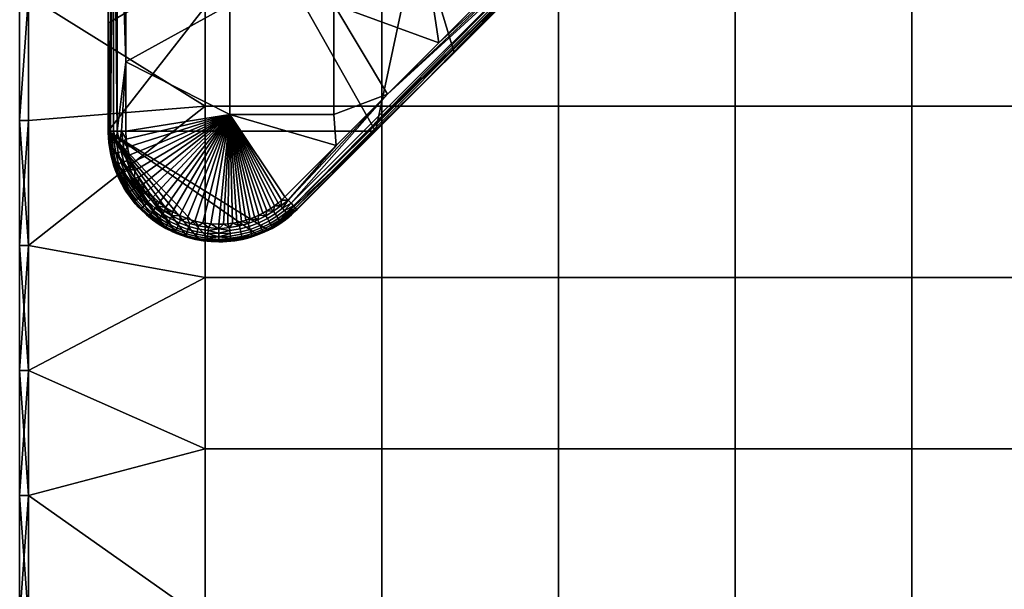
# Model space of a CAD drawing. Header units: millimetres. Extents: x -351 to 349, y -153 to 197.
# Tile 101 of 256: x -351 to -240, y 26 to 90. Entities that reach past the tile are written whole.
import ezdxf

# ---------------------------------------------------------------- set-up
doc = ezdxf.new("R2010")
doc.units = ezdxf.units.MM
doc.header["$MEASUREMENT"] = 0
doc.layers.add('Predefinito', color=7, linetype='Continuous')

msp = doc.modelspace()

# ---------------------------------------------------------------- meshes
at = {"layer": 'Predefinito'}
mesh = msp.add_polyface(dxfattribs=at)
corners = [(-270.45, 177.13, 1005), (-290.4, 177.13, 1005), (-290.4, 157.79, 1005), (-270.45, 157.79, 1005), (-250.51, 41.79, 1005), (-270.45, 41.79, 1005), (-270.45, 22.46, 1005), (-250.51, 22.46, 1005), (-250.51, 61.13, 1005), (-270.45, 61.13, 1005), (-250.51, 80.46, 1005), (-270.45, 80.46, 1005), (-250.51, 99.79, 1005), (-270.45, 99.79, 1005), (-250.51, 119.13, 1005), (-270.45, 119.13, 1005), (-250.51, 138.46, 1005), (-270.45, 138.46, 1005), (-250.51, 157.79, 1005), (-250.51, 177.13, 1005), (-230.57, 41.79, 1005), (-230.57, 22.46, 1005), (-230.57, 61.13, 1005), (-230.57, 80.46, 1005), (-230.57, 99.79, 1005), (-230.57, 119.13, 1005), (-230.57, 138.46, 1005), (-230.57, 157.79, 1005), (-230.57, 177.13, 1005), (-210.63, 41.79, 1005), (-210.63, 22.46, 1005), (-210.63, 61.13, 1005), (-210.63, 80.46, 1005), (-210.63, 99.79, 1005), (-210.63, 119.13, 1005), (-270.45, 41.79, 995), (-270.45, 22.46, 995), (-290.4, 22.46, 995), (-290.4, 41.79, 995), (-270.45, 61.13, 995), (-290.4, 61.13, 995), (-270.45, 80.46, 995), (-290.4, 80.46, 995), (-270.45, 99.79, 995), (-290.4, 99.79, 995), (-270.45, 119.13, 995), (-290.4, 119.13, 995), (-270.45, 138.46, 995), (-290.4, 138.46, 995), (-270.45, 157.79, 995), (-290.4, 157.79, 995), (-250.51, 41.79, 995), (-250.51, 22.46, 995), (-250.51, 61.13, 995), (-250.51, 80.46, 995), (-250.51, 99.79, 995), (-250.51, 119.13, 995), (-250.51, 138.46, 995), (-250.51, 157.79, 995), (-230.57, 41.79, 995), (-230.57, 22.46, 995), (-230.57, 61.13, 995), (-230.57, 80.46, 995), (-230.57, 99.79, 995), (-230.57, 119.13, 995), (-230.57, 138.46, 995), (-230.57, 157.79, 995), (-210.63, 41.79, 995), (-210.63, 22.46, 995), (-210.63, 61.13, 995), (-210.63, 80.46, 995), (-210.63, 99.79, 995), (-210.63, 119.13, 995), (-210.63, 138.46, 995), (-210.63, 157.79, 995)]
mesh.append_faces([[corners[k] for k in face] for face in [(0, 1, 2, 3), (4, 5, 6, 7), (8, 9, 5, 4), (10, 11, 9, 8), (12, 13, 11, 10), (14, 15, 13, 12), (16, 17, 15, 14), (18, 3, 17, 16), (19, 0, 3, 18), (20, 4, 7, 21), (22, 8, 4, 20), (23, 10, 8, 22), (24, 12, 10, 23), (25, 14, 12, 24), (26, 16, 14, 25), (27, 18, 16, 26), (28, 19, 18, 27), (29, 20, 21, 30), (31, 22, 20, 29), (32, 23, 22, 31), (33, 24, 23, 32), (34, 25, 24, 33), (35, 36, 37, 38), (39, 35, 38, 40), (41, 39, 40, 42), (43, 41, 42, 44), (45, 43, 44, 46), (47, 45, 46, 48), (49, 47, 48, 50), (51, 52, 36, 35), (53, 51, 35, 39), (54, 53, 39, 41), (55, 54, 41, 43), (56, 55, 43, 45), (57, 56, 45, 47), (58, 57, 47, 49), (59, 60, 52, 51), (61, 59, 51, 53), (62, 61, 53, 54), (63, 62, 54, 55), (64, 63, 55, 56), (65, 64, 56, 57), (66, 65, 57, 58), (67, 68, 60, 59), (69, 67, 59, 61), (70, 69, 61, 62), (71, 70, 62, 63), (72, 71, 63, 64), (73, 72, 64, 65), (74, 73, 65, 66)]])
mesh = msp.add_polyface(dxfattribs=at)
corners = [(-351.23, 78.82, 996), (-351.23, 78.82, 1004), (-351.23, 92.91, 996), (-351.23, 107.01, 1004), (-351.23, 107.01, 996), (-351.23, 121.1, 1004), (-351.23, 121.1, 996), (-351.23, 135.19, 996), (-351.23, 135.19, 1004), (-351.23, 92.91, 1004), (-310.34, 99.79, 1005), (-330.28, 99.79, 1005), (-330.28, 80.46, 1005), (-310.34, 80.46, 1005), (-310.34, 119.13, 1005), (-330.28, 119.13, 1005), (-310.34, 138.46, 1005), (-330.28, 138.46, 1005), (-290.4, 99.79, 1005), (-290.4, 80.46, 1005), (-290.4, 119.13, 1005), (-290.4, 138.46, 1005), (-270.45, 99.79, 1005), (-270.45, 80.46, 1005), (-270.45, 119.13, 1005), (-270.45, 138.46, 1005), (-350.23, 135.19, 1005), (-350.23, 121.1, 1005), (-350.23, 107.01, 1005), (-350.23, 92.91, 1005), (-350.23, 78.82, 1005), (-350.23, 64.73, 1005), (-310.34, 99.79, 995), (-310.34, 80.46, 995), (-330.28, 80.46, 995), (-330.28, 99.79, 995), (-310.34, 119.13, 995), (-330.28, 119.13, 995), (-290.4, 99.79, 995), (-290.4, 80.46, 995), (-290.4, 119.13, 995), (-350.23, 135.19, 995), (-350.23, 121.1, 995), (-350.23, 107.01, 995), (-350.23, 92.91, 995), (-350.23, 78.82, 995), (-350.23, 64.73, 995), (-351.23, 78.82, 996), (-351.23, 92.91, 996), (-350.23, 92.91, 995), (-351.23, 107.01, 996), (-350.23, 107.01, 995), (-351.23, 121.1, 996), (-350.23, 121.1, 995), (-350.23, 135.19, 995), (-350.23, 78.82, 995), (-350.23, 64.73, 995), (-351.23, 135.19, 1004), (-351.23, 121.1, 1004), (-350.23, 121.1, 1005), (-351.23, 107.01, 1004), (-350.23, 107.01, 1005), (-351.23, 92.91, 1004), (-350.23, 92.91, 1005), (-351.23, 78.82, 1004), (-351.23, 64.73, 1004), (-350.23, 78.82, 1005)]
mesh.append_faces([[corners[k] for k in face] for face in [(0, 1, 2, 2), (2, 3, 4, 4), (4, 5, 6, 6), (6, 5, 7, 7), (8, 7, 5, 5), (5, 4, 3, 3), (3, 2, 9, 9), (9, 2, 1, 1), (10, 11, 12, 13), (14, 15, 11, 10), (16, 17, 15, 14), (18, 10, 13, 19), (20, 14, 10, 18), (21, 16, 14, 20), (22, 18, 19, 23), (24, 20, 18, 22), (25, 21, 20, 24), (26, 27, 15, 15), (27, 28, 15, 15), (28, 29, 11, 11), (29, 30, 12, 12), (30, 31, 12, 12), (12, 11, 29, 29), (11, 15, 28, 28), (32, 33, 34, 35), (36, 32, 35, 37), (38, 39, 33, 32), (40, 38, 32, 36), (41, 37, 42, 42), (42, 37, 43, 43), (43, 35, 44, 44), (44, 34, 45, 45), (45, 34, 46, 46), (34, 44, 35, 35), (35, 43, 37, 37), (47, 48, 49, 49), (48, 50, 51, 51), (50, 52, 53, 53), (54, 53, 52, 52), (53, 51, 50, 50), (51, 49, 48, 48), (49, 55, 47, 47), (55, 56, 47, 47), (57, 58, 59, 59), (58, 60, 61, 61), (60, 62, 63, 63), (62, 64, 63, 63), (64, 65, 66, 66), (66, 63, 64, 64), (63, 61, 60, 60), (61, 59, 58, 58)]])
mesh = msp.add_polyface(dxfattribs=at)
corners = [(-339.23, 77.64, 987), (-339.19, 76.72, 987), (-339.74, 77.64, 987.07), (-339.07, 75.81, 987), (-339.59, 76.47, 987.05), (-341.23, 77.64, 989), (-341.16, 77.64, 988.48), (-341.19, 76.75, 989), (-340.96, 77.64, 988), (-340.99, 76.33, 988.2), (-340.64, 77.64, 987.59), (-340.8, 76.35, 987.86), (-340.23, 77.64, 987.27), (-340.28, 76.4, 987.34), (-339.95, 76.44, 987.16), (-340.56, 76.37, 987.58), (-341.11, 76.31, 988.58), (-339.23, 77.64, 987), (-327.5, 79.53, 987), (-339.19, 76.72, 987), (-339.07, 75.81, 987), (-339.23, 101.08, 987), (-327.5, 91.92, 987), (-339.23, 93.26, 987), (-339.23, 85.45, 987), (-341.23, 77.64, 989), (-341.23, 77.64, 992), (-341.23, 90.66, 989), (-341.23, 77.64, 995), (-341.23, 89.8, 995), (-341.23, 101.97, 995), (-341.23, 101.97, 993.04), (-341.23, 101.97, 991.09), (-341.23, 89.8, 995), (-341.23, 77.64, 995), (-323.75, 100.09, 995), (-341.23, 77.64, 989), (-341.19, 76.75, 989), (-341.23, 77.64, 992), (-341.1, 75.86, 989), (-340.94, 74.98, 989), (-341.23, 77.64, 995), (-341.15, 76.3, 995), (-340.94, 74.98, 995), (-339.23, 77.64, 987), (-339.74, 77.64, 987.07), (-339.23, 85.45, 987), (-340.23, 77.64, 987.27), (-340.64, 77.64, 987.59), (-340.64, 116.7, 987.59), (-340.96, 77.64, 988), (-341.16, 77.64, 988.48), (-341.23, 90.66, 989), (-341.23, 77.64, 989)]
mesh.append_faces([[corners[k] for k in face] for face in [(0, 1, 2, 2), (1, 3, 4, 4), (5, 6, 7, 7), (6, 8, 9, 9), (8, 10, 11, 11), (10, 12, 13, 13), (12, 2, 14, 14), (4, 14, 2, 2), (14, 13, 12, 12), (13, 15, 10, 10), (15, 11, 10, 10), (11, 9, 8, 8), (9, 16, 6, 6), (2, 1, 4, 4), (7, 6, 16, 16), (17, 18, 19, 19), (19, 18, 20, 20), (21, 22, 23, 23), (23, 22, 24, 24), (24, 18, 17, 17), (18, 24, 22, 22), (25, 26, 27, 27), (28, 29, 26, 26), (30, 31, 29, 29), (26, 29, 27, 27), (27, 29, 32, 32), (33, 34, 35, 35), (36, 37, 38, 38), (37, 39, 38, 38), (39, 40, 38, 38), (41, 38, 42, 42), (43, 42, 38, 38), (44, 45, 46, 46), (45, 47, 46, 46), (47, 48, 49, 49), (50, 51, 52, 52), (51, 53, 52, 52)]])
mesh = msp.add_polyface(dxfattribs=at)
corners = [(-339.23, 108.89, 987), (-332.27, 109.62, 987), (-339.23, 101.08, 987), (-322.18, 103.17, 987), (-327.5, 91.92, 987), (-323.62, 103.89, 987), (-325.24, 104.76, 987), (-326.66, 105.6, 987), (-328.15, 106.56, 987), (-329.56, 107.53, 987), (-330.96, 108.57, 987), (-341.23, 90.66, 989), (-341.23, 101.97, 991.09), (-341.23, 103.68, 989), (-341.23, 114.13, 995), (-341.23, 101.97, 993.04), (-341.23, 101.97, 995), (-341.23, 89.8, 995), (-341.23, 114.13, 995), (-341.23, 101.97, 995), (-323.75, 100.09, 995), (-341.23, 89.8, 995), (-324.65, 105.8, 986.98), (-324.04, 106.88, 986.9), (-322.5, 106.05, 986.9), (-323.07, 104.95, 986.98), (-325.39, 107.68, 986.9), (-324.77, 108.69, 986.78), (-323.45, 107.91, 986.78), (-326.03, 106.62, 986.98), (-327.49, 107.55, 986.98), (-326.8, 108.58, 986.9), (-330.96, 108.57, 987), (-330.24, 109.52, 986.98), (-329.56, 107.53, 987), (-328.87, 108.5, 986.98), (-328.15, 106.56, 987), (-326.66, 105.6, 987), (-325.24, 104.76, 987), (-323.62, 103.89, 987), (-340.64, 77.64, 987.59), (-340.96, 77.64, 988), (-340.64, 116.7, 987.59), (-339.23, 101.08, 987), (-339.23, 93.26, 987), (-339.74, 116.7, 987.07), (-339.23, 85.45, 987), (-341.23, 90.66, 989), (-341.23, 103.68, 989), (-341.16, 116.7, 988.48), (-340.96, 116.7, 988), (-340.23, 116.7, 987.27), (-340.23, 77.64, 987.27)]
mesh.append_faces([[corners[k] for k in face] for face in [(0, 1, 2, 2), (3, 4, 5, 5), (5, 4, 6, 6), (6, 4, 7, 7), (7, 2, 8, 8), (8, 2, 9, 9), (9, 2, 10, 10), (10, 2, 1, 1), (2, 7, 4, 4), (11, 12, 13, 13), (14, 15, 16, 16), (12, 17, 15, 15), (18, 19, 20, 20), (19, 21, 20, 20), (22, 23, 24, 25), (26, 27, 28, 23), (29, 26, 23, 22), (30, 31, 26, 29), (32, 33, 34, 34), (34, 35, 36, 36), (36, 30, 37, 37), (37, 29, 38, 38), (38, 22, 39, 39), (25, 39, 22, 22), (22, 38, 29, 29), (29, 37, 30, 30), (30, 36, 35, 35), (40, 41, 42, 42), (43, 44, 45, 45), (44, 46, 45, 45), (47, 48, 49, 49), (49, 50, 47, 47), (50, 42, 41, 41), (42, 51, 52, 52), (51, 45, 46, 46), (46, 52, 51, 51), (41, 47, 50, 50)]])
mesh = msp.add_polyface(dxfattribs=at)
corners = [(-315.77, 79.53, 987), (-327.5, 79.53, 987), (-327.5, 91.92, 987), (-315.77, 91.92, 987), (-303.41, 98.46, 987), (-298.1, 93.41, 987), (-305.57, 98.61, 987), (-321.3, 70.21, 987), (-315.5, 76.01, 987), (-309.7, 81.81, 987), (-303.9, 87.61, 987), (-322.05, 69.53, 987), (-321.67, 69.86, 987), (-307.23, 98.79, 987), (-308.99, 99.04, 987), (-310.69, 99.35, 987), (-312.4, 99.72, 987), (-314, 100.13, 987), (-315.7, 100.63, 987), (-317.34, 101.17, 987), (-318.99, 101.78, 987), (-319.89, 68.8, 989), (-305.39, 83.3, 989), (-319.89, 68.8, 992), (-311.04, 77.65, 995), (-295.56, 93.13, 993.39), (-302.19, 86.49, 995), (-295.56, 93.13, 991.77), (-311.04, 77.65, 995), (-302.19, 86.49, 995), (-306.28, 100.09, 995), (-323.75, 100.09, 995), (-341.23, 77.64, 995), (-305.57, 98.61, 987), (-305.47, 99.73, 986.98), (-303.41, 98.46, 987), (-307.23, 98.79, 987), (-305.47, 99.73, 986.98), (-305.57, 98.61, 987), (-315.5, 76.01, 987), (-309.7, 81.81, 987), (-320.93, 69.85, 987.07), (-305.39, 83.3, 989), (-319.89, 68.8, 989), (-319.93, 68.85, 988.48), (-320.08, 68.99, 988), (-320.3, 69.21, 987.59), (-291.12, 98.02, 987.91), (-320.59, 69.51, 987.27), (-291.53, 98.43, 987.33), (-291.31, 98.21, 987.59)]
mesh.append_faces([[corners[k] for k in face] for face in [(0, 1, 2, 3), (4, 5, 6, 6), (7, 1, 8, 8), (8, 0, 9, 9), (9, 3, 10, 10), (11, 1, 12, 12), (12, 1, 7, 7), (6, 3, 13, 13), (13, 3, 14, 14), (14, 3, 15, 15), (15, 3, 16, 16), (16, 3, 17, 17), (17, 3, 18, 18), (18, 3, 19, 19), (3, 9, 0, 0), (2, 20, 3, 3), (0, 8, 1, 1), (3, 6, 10, 10), (21, 22, 23, 23), (24, 25, 26, 26), (22, 24, 23, 23), (27, 24, 22, 22), (28, 29, 30, 30), (30, 31, 28, 28), (31, 32, 28, 28), (33, 34, 35, 35), (36, 37, 38, 38), (39, 40, 41, 41), (42, 43, 44, 44), (44, 45, 42, 42), (45, 46, 47, 47), (46, 48, 49, 49), (48, 41, 40, 40), (49, 50, 46, 46), (50, 47, 46, 46), (49, 48, 40, 40)]])
mesh = msp.add_polyface(dxfattribs=at)
corners = [(-292.31, 99.21, 987), (-298.1, 93.41, 987), (-292.86, 99.11, 987), (-294.91, 98.8, 987), (-297.06, 98.58, 987), (-299.21, 98.45, 987), (-301.34, 98.41, 987), (-303.41, 98.46, 987), (-303.9, 87.61, 987), (-305.57, 98.61, 987), (-290.89, 97.79, 989), (-295.56, 93.13, 990.16), (-305.39, 83.3, 989), (-289.38, 99.31, 988.98), (-302.19, 86.49, 995), (-295.56, 93.13, 993.39), (-293.34, 95.34, 995), (-295.56, 93.13, 991.77), (-311.04, 77.65, 995), (-302.19, 86.49, 995), (-293.34, 95.34, 995), (-306.28, 100.09, 995), (-303.41, 98.46, 987), (-303.36, 99.69, 986.97), (-301.34, 98.41, 987), (-299.26, 99.67, 986.98), (-299.21, 98.45, 987), (-297.16, 99.79, 986.98), (-297.06, 98.58, 987), (-295.06, 100.01, 986.98), (-294.91, 98.8, 987), (-292.86, 99.11, 987), (-293.06, 100.31, 986.98), (-292.31, 99.21, 987), (-291.54, 99.93, 986.99), (-301.33, 99.63, 986.97), (-309.7, 81.81, 987), (-303.9, 87.61, 987), (-291.79, 98.69, 987.14), (-298.1, 93.41, 987), (-292.31, 99.21, 987), (-292.05, 98.95, 987.03), (-290.89, 97.79, 989), (-305.39, 83.3, 989), (-290.92, 97.82, 988.64), (-291.53, 98.43, 987.33), (-291.12, 98.02, 987.91), (-290.99, 97.89, 988.26), (-320.08, 68.99, 988), (-292.31, 99.21, 987), (-291.54, 99.93, 986.99), (-292.05, 98.95, 987.03), (-290.77, 100.66, 986.98), (-291.79, 98.69, 987.14)]
mesh.append_faces([[corners[k] for k in face] for face in [(0, 1, 2, 2), (2, 1, 3, 3), (3, 1, 4, 4), (4, 1, 5, 5), (5, 1, 6, 6), (6, 1, 7, 7), (8, 9, 1, 1), (10, 11, 12, 12), (13, 11, 10, 10), (14, 15, 16, 16), (17, 12, 11, 11), (15, 18, 17, 17), (19, 20, 21, 21), (22, 23, 24, 24), (24, 25, 26, 26), (26, 27, 28, 28), (28, 29, 30, 30), (30, 29, 31, 31), (31, 32, 33, 33), (33, 32, 34, 34), (35, 24, 23, 23), (25, 24, 35, 35), (27, 26, 25, 25), (29, 28, 27, 27), (36, 37, 38, 38), (37, 39, 38, 38), (39, 40, 41, 41), (42, 43, 44, 44), (41, 38, 39, 39), (38, 45, 36, 36), (46, 47, 43, 43), (47, 44, 43, 43), (43, 48, 46, 46), (49, 50, 51, 51), (50, 52, 51, 51), (53, 51, 52, 52)]])
mesh = msp.add_polyface(dxfattribs=at)
corners = [(-351.23, 22.46, 996), (-351.23, 22.46, 1004), (-351.23, 36.55, 996), (-351.23, 36.55, 1004), (-351.23, 50.64, 996), (-351.23, 50.64, 1004), (-351.23, 64.73, 996), (-351.23, 64.73, 1004), (-351.23, 78.82, 996), (-351.23, 78.82, 1004), (-310.34, 41.79, 1005), (-330.28, 41.79, 1005), (-330.28, 22.46, 1005), (-310.34, 22.46, 1005), (-310.34, 61.13, 1005), (-330.28, 61.13, 1005), (-310.34, 80.46, 1005), (-330.28, 80.46, 1005), (-290.4, 41.79, 1005), (-290.4, 22.46, 1005), (-290.4, 61.13, 1005), (-290.4, 80.46, 1005), (-270.45, 41.79, 1005), (-270.45, 22.46, 1005), (-270.45, 61.13, 1005), (-270.45, 80.46, 1005), (-350.23, 64.73, 1005), (-350.23, 50.64, 1005), (-350.23, 36.55, 1005), (-350.23, 22.46, 1005), (-310.34, 41.79, 995), (-310.34, 22.46, 995), (-330.28, 22.46, 995), (-330.28, 41.79, 995), (-310.34, 61.13, 995), (-330.28, 61.13, 995), (-310.34, 80.46, 995), (-330.28, 80.46, 995), (-290.4, 41.79, 995), (-290.4, 22.46, 995), (-290.4, 61.13, 995), (-290.4, 80.46, 995), (-350.23, 64.73, 995), (-350.23, 50.64, 995), (-350.23, 36.55, 995), (-350.23, 22.46, 995), (-351.23, 22.46, 996), (-351.23, 36.55, 996), (-350.23, 22.46, 995), (-351.23, 50.64, 996), (-350.23, 36.55, 995), (-351.23, 64.73, 996), (-350.23, 50.64, 995), (-351.23, 78.82, 996), (-350.23, 64.73, 995), (-351.23, 64.73, 1004), (-351.23, 50.64, 1004), (-350.23, 64.73, 1005), (-351.23, 36.55, 1004), (-350.23, 50.64, 1005), (-351.23, 22.46, 1004), (-350.23, 36.55, 1005), (-351.23, 8.37, 1004), (-350.23, 22.46, 1005), (-350.23, 78.82, 1005)]
mesh.append_faces([[corners[k] for k in face] for face in [(0, 1, 2, 2), (2, 3, 4, 4), (4, 5, 6, 6), (6, 7, 8, 8), (9, 8, 7, 7), (7, 6, 5, 5), (5, 4, 3, 3), (3, 2, 1, 1), (10, 11, 12, 13), (14, 15, 11, 10), (16, 17, 15, 14), (18, 10, 13, 19), (20, 14, 10, 18), (21, 16, 14, 20), (22, 18, 19, 23), (24, 20, 18, 22), (25, 21, 20, 24), (26, 27, 15, 15), (27, 28, 11, 11), (28, 29, 12, 12), (12, 11, 28, 28), (11, 15, 27, 27), (15, 17, 26, 26), (30, 31, 32, 33), (34, 30, 33, 35), (36, 34, 35, 37), (38, 39, 31, 30), (40, 38, 30, 34), (41, 40, 34, 36), (42, 35, 43, 43), (43, 33, 44, 44), (44, 32, 45, 45), (32, 44, 33, 33), (33, 43, 35, 35), (35, 42, 37, 37), (46, 47, 48, 48), (47, 49, 50, 50), (49, 51, 52, 52), (51, 53, 54, 54), (54, 52, 51, 51), (52, 50, 49, 49), (50, 48, 47, 47), (55, 56, 57, 57), (56, 58, 59, 59), (58, 60, 61, 61), (60, 62, 63, 63), (63, 61, 60, 60), (61, 59, 58, 58), (59, 57, 56, 56), (57, 64, 55, 55)]])
mesh = msp.add_polyface(dxfattribs=at)
corners = [(-334.2, 67.77, 987.16), (-335.09, 68.32, 987.16), (-334.89, 68.62, 987.05), (-334.03, 68.08, 987.05), (-334.36, 67.48, 987.34), (-335.28, 68.05, 987.34), (-334.5, 67.22, 987.58), (-335.45, 67.81, 987.58), (-333.21, 67.28, 987.16), (-333.07, 67.61, 987.05), (-333.35, 66.98, 987.34), (-333.46, 66.71, 987.58), (-333.56, 66.49, 987.86), (-334.62, 67.02, 987.86), (-333.63, 66.32, 988.2), (-334.71, 66.85, 988.2), (-333.68, 66.21, 988.58), (-334.77, 66.75, 988.58), (-332.14, 66.88, 987.16), (-332.03, 67.22, 987.05), (-332.24, 66.56, 987.34), (-332.32, 66.29, 987.58), (-332.4, 66.06, 987.86), (-331.1, 66.61, 987.16), (-331.02, 66.95, 987.05), (-331.17, 66.28, 987.34), (-329.96, 66.42, 987.16), (-329.92, 66.77, 987.05), (-334.75, 69.04, 987), (-333.98, 68.54, 987), (-333.16, 68.12, 987), (-332.32, 67.77, 987), (-331.44, 67.5, 987), (-330.55, 67.3, 987), (-329.64, 67.18, 987), (-333.92, 66.27, 989), (-334.72, 66.67, 989), (-334.75, 69.04, 987), (-327.5, 79.53, 987), (-333.98, 68.54, 987), (-333.16, 68.12, 987), (-332.32, 67.77, 987), (-331.44, 67.5, 987), (-330.55, 67.3, 987), (-341.23, 77.64, 995), (-329.62, 65.17, 995), (-324.36, 65.93, 995), (-335.48, 67.12, 989), (-334.72, 66.67, 989), (-334.72, 66.67, 995), (-333.92, 66.27, 989)]
mesh.append_faces([[corners[k] for k in face] for face in [(0, 1, 2, 3), (4, 5, 1, 0), (6, 7, 5, 4), (8, 0, 3, 9), (10, 4, 0, 8), (11, 6, 4, 10), (12, 13, 6, 11), (14, 15, 13, 12), (16, 17, 15, 14), (18, 8, 9, 19), (20, 10, 8, 18), (21, 11, 10, 20), (22, 12, 11, 21), (23, 18, 19, 24), (25, 20, 18, 23), (26, 23, 24, 27), (28, 29, 2, 2), (29, 30, 3, 3), (30, 31, 9, 9), (31, 32, 19, 19), (32, 33, 24, 24), (33, 34, 27, 27), (35, 36, 17, 17), (3, 2, 29, 29), (9, 3, 30, 30), (17, 16, 35, 35), (19, 9, 31, 31), (24, 19, 32, 32), (27, 24, 33, 33), (37, 38, 39, 39), (39, 38, 40, 40), (40, 38, 41, 41), (41, 38, 42, 42), (42, 38, 43, 43), (44, 45, 46, 46), (47, 48, 49, 49), (48, 50, 49, 49)]])
mesh = msp.add_polyface(dxfattribs=at)
corners = [(-339.47, 74.18, 987.16), (-339.77, 75.3, 987.16), (-339.42, 75.37, 987.05), (-339.13, 74.29, 987.05), (-339.1, 73.2, 987.16), (-338.77, 73.34, 987.05), (-339.4, 73.06, 987.34), (-339.78, 74.08, 987.34), (-338.59, 72.16, 987.16), (-338.28, 72.33, 987.05), (-338.88, 72, 987.34), (-339.13, 71.85, 987.58), (-339.67, 72.95, 987.58), (-339.34, 71.74, 987.86), (-339.89, 72.86, 987.86), (-338.07, 71.31, 987.16), (-337.77, 71.51, 987.05), (-338.34, 71.12, 987.34), (-339.07, 75.81, 987), (-338.87, 74.92, 987), (-338.59, 74.05, 987), (-338.24, 73.2, 987), (-337.82, 72.39, 987), (-337.33, 71.61, 987), (-339.59, 76.47, 987.05), (-339.07, 75.81, 987), (-327.5, 79.53, 987), (-338.87, 74.92, 987), (-338.59, 74.05, 987), (-338.24, 73.2, 987), (-337.82, 72.39, 987), (-337.33, 71.61, 987), (-336.77, 70.89, 987), (-336.15, 70.21, 987), (-335.47, 69.59, 987), (-334.75, 69.04, 987), (-323.31, 68.64, 987), (-322.87, 68.92, 987), (-322.45, 69.22, 987), (-322.05, 69.53, 987), (-341.23, 77.64, 995), (-341.15, 76.3, 995), (-333.51, 66.09, 995), (-340.94, 74.98, 995), (-340.59, 73.69, 995), (-337.87, 69.12, 995), (-332.25, 65.64, 995), (-330.94, 65.34, 995), (-324.36, 65.93, 995), (-323.13, 66.46, 995), (-311.04, 77.65, 995)]
mesh.append_faces([[corners[k] for k in face] for face in [(0, 1, 2, 3), (4, 0, 3, 5), (6, 7, 0, 4), (8, 4, 5, 9), (10, 6, 4, 8), (11, 12, 6, 10), (13, 14, 12, 11), (15, 8, 9, 16), (17, 10, 8, 15), (18, 19, 2, 2), (19, 20, 3, 3), (20, 21, 5, 5), (21, 22, 9, 9), (22, 23, 16, 16), (2, 24, 18, 18), (3, 2, 19, 19), (5, 3, 20, 20), (9, 5, 21, 21), (16, 9, 22, 22), (25, 26, 27, 27), (27, 26, 28, 28), (28, 26, 29, 29), (29, 26, 30, 30), (30, 26, 31, 31), (31, 26, 32, 32), (32, 26, 33, 33), (33, 26, 34, 34), (34, 26, 35, 35), (36, 26, 37, 37), (37, 26, 38, 38), (38, 26, 39, 39), (40, 41, 42, 42), (43, 44, 45, 45), (42, 46, 40, 40), (46, 47, 40, 40), (48, 49, 40, 40), (49, 50, 40, 40)]])
mesh = msp.add_polyface(dxfattribs=at)
corners = [(-329.64, 67.18, 987), (-328.73, 67.14, 987), (-328.73, 66.62, 987.07), (-328.73, 66.14, 987.27), (-329.96, 66.42, 987.16), (-329.92, 66.77, 987.05), (-330, 66.09, 987.34), (-330.55, 67.3, 987), (-327.5, 79.53, 987), (-329.64, 67.18, 987), (-328.73, 67.14, 987), (-328.22, 67.15, 987), (-327.71, 67.19, 987), (-327.2, 67.25, 987), (-326.7, 67.34, 987), (-326.19, 67.45, 987), (-325.69, 67.59, 987), (-325.19, 67.75, 987), (-324.71, 67.94, 987), (-324.23, 68.15, 987), (-323.76, 68.38, 987), (-326.34, 66.61, 987.16), (-327.51, 66.42, 987.16), (-327.55, 66.77, 987.05), (-326.42, 66.96, 987.05), (-326.27, 66.28, 987.34), (-327.47, 66.09, 987.34), (-325.32, 66.88, 987.16), (-325.42, 67.22, 987.05), (-325.22, 66.56, 987.34), (-325.13, 66.29, 987.58), (-326.21, 66, 987.58), (-324.21, 67.29, 987.16), (-324.35, 67.62, 987.05), (-324.08, 66.99, 987.34), (-328.73, 66.14, 987.27), (-328.73, 66.62, 987.07), (-328.73, 67.14, 987), (-328.22, 67.15, 987), (-327.71, 67.19, 987), (-327.2, 67.25, 987), (-326.7, 67.34, 987), (-326.19, 67.45, 987), (-325.69, 67.59, 987), (-325.19, 67.75, 987)]
mesh.append_faces([[corners[k] for k in face] for face in [(0, 1, 2, 2), (2, 3, 4, 4), (4, 5, 2, 2), (6, 4, 3, 3), (5, 0, 2, 2), (7, 8, 9, 9), (9, 8, 10, 10), (10, 8, 11, 11), (11, 8, 12, 12), (12, 8, 13, 13), (13, 8, 14, 14), (14, 8, 15, 15), (15, 8, 16, 16), (16, 8, 17, 17), (17, 8, 18, 18), (18, 8, 19, 19), (19, 8, 20, 20), (21, 22, 23, 24), (25, 26, 22, 21), (27, 21, 24, 28), (29, 25, 21, 27), (30, 31, 25, 29), (32, 27, 28, 33), (34, 29, 27, 32), (35, 36, 22, 22), (36, 37, 38, 38), (38, 39, 23, 23), (39, 40, 23, 23), (40, 41, 24, 24), (41, 42, 24, 24), (42, 43, 28, 28), (43, 44, 28, 28), (23, 22, 36, 36), (24, 23, 40, 40), (28, 24, 42, 42), (33, 28, 44, 44), (36, 38, 23, 23)]])
mesh = msp.add_polyface(dxfattribs=at)
corners = [(-323.76, 68.38, 987), (-327.5, 79.53, 987), (-323.31, 68.64, 987), (-325.2, 65.64, 989), (-324.36, 65.93, 989), (-324.36, 65.93, 995), (-323.53, 66.27, 989), (-322.73, 66.67, 989), (-323.13, 66.46, 995), (-321.97, 67.12, 989), (-321.97, 67.12, 995), (-323.96, 66.72, 987.58), (-325.13, 66.29, 987.58), (-325.22, 66.56, 987.34), (-324.08, 66.99, 987.34), (-323.87, 66.51, 987.86), (-325.06, 66.06, 987.86), (-323.79, 66.34, 988.2), (-325, 65.88, 988.2), (-323.74, 66.22, 988.58), (-324.96, 65.76, 988.58), (-323.25, 67.77, 987.16), (-324.21, 67.29, 987.16), (-324.35, 67.62, 987.05), (-323.43, 68.08, 987.05), (-323.09, 67.48, 987.34), (-322.95, 67.22, 987.58), (-322.84, 67.02, 987.86), (-322.75, 66.85, 988.2), (-322.69, 66.74, 988.58), (-322.38, 68.31, 987.16), (-322.58, 68.6, 987.05), (-322.19, 68.03, 987.34), (-322.03, 67.79, 987.58), (-321.89, 67.6, 987.86), (-321.79, 67.44, 988.2), (-321.72, 67.34, 988.58), (-325.19, 67.75, 987), (-324.71, 67.94, 987), (-324.23, 68.15, 987), (-323.76, 68.38, 987), (-323.31, 68.64, 987), (-322.87, 68.92, 987), (-322.45, 69.22, 987), (-321.97, 67.12, 989), (-322.73, 66.67, 989), (-323.53, 66.27, 989), (-324.36, 65.93, 989), (-321.76, 69.21, 987.05)]
mesh.append_faces([[corners[k] for k in face] for face in [(0, 1, 2, 2), (3, 4, 5, 5), (4, 6, 5, 5), (6, 7, 8, 8), (7, 9, 10, 10), (10, 8, 7, 7), (8, 5, 6, 6), (11, 12, 13, 14), (15, 16, 12, 11), (17, 18, 16, 15), (19, 20, 18, 17), (21, 22, 23, 24), (25, 14, 22, 21), (26, 11, 14, 25), (27, 15, 11, 26), (28, 17, 15, 27), (29, 19, 17, 28), (30, 21, 24, 31), (32, 25, 21, 30), (33, 26, 25, 32), (34, 27, 26, 33), (35, 28, 27, 34), (36, 29, 28, 35), (37, 38, 23, 23), (38, 39, 23, 23), (39, 40, 24, 24), (40, 41, 24, 24), (41, 42, 31, 31), (42, 43, 31, 31), (44, 45, 29, 29), (45, 46, 29, 29), (46, 47, 19, 19), (20, 19, 47, 47), (24, 23, 39, 39), (19, 29, 46, 46), (31, 24, 41, 41), (48, 31, 43, 43)]])
mesh = msp.add_polyface(dxfattribs=at)
corners = [(-338.58, 70.96, 987.58), (-339.13, 71.85, 987.58), (-338.88, 72, 987.34), (-338.34, 71.12, 987.34), (-338.78, 70.82, 987.86), (-339.34, 71.74, 987.86), (-338.93, 70.72, 988.2), (-339.5, 71.65, 988.2), (-339.04, 70.65, 988.58), (-339.61, 71.59, 988.58), (-337.4, 70.42, 987.16), (-338.07, 71.31, 987.16), (-337.77, 71.51, 987.05), (-337.13, 70.65, 987.05), (-337.65, 70.21, 987.34), (-337.88, 70.02, 987.58), (-338.06, 69.87, 987.86), (-338.2, 69.75, 988.2), (-338.3, 69.67, 988.58), (-336.72, 69.68, 987.16), (-336.47, 69.93, 987.05), (-336.96, 69.44, 987.34), (-337.16, 69.24, 987.58), (-337.33, 69.07, 987.86), (-337.33, 71.61, 987), (-336.77, 70.89, 987), (-336.15, 70.21, 987), (-335.47, 69.59, 987), (-338.17, 69.45, 989), (-338.73, 70.15, 989), (-339.24, 70.88, 989), (-339.7, 71.65, 989), (-335.7, 69.22, 987.05), (-341.15, 76.3, 995), (-340.94, 74.98, 995), (-334.72, 66.67, 995), (-339.48, 71.26, 995), (-338.73, 70.15, 995), (-337.87, 69.12, 995), (-335.85, 67.37, 995), (-333.51, 66.09, 995), (-330.94, 65.34, 995), (-329.62, 65.17, 995), (-341.23, 77.64, 995), (-340.59, 73.69, 995), (-339.7, 71.65, 989), (-339.24, 70.88, 989), (-339.48, 71.26, 995), (-338.73, 70.15, 989), (-338.73, 70.15, 995), (-338.17, 69.45, 989), (-337.87, 69.12, 995)]
mesh.append_faces([[corners[k] for k in face] for face in [(0, 1, 2, 3), (4, 5, 1, 0), (6, 7, 5, 4), (8, 9, 7, 6), (10, 11, 12, 13), (14, 3, 11, 10), (15, 0, 3, 14), (16, 4, 0, 15), (17, 6, 4, 16), (18, 8, 6, 17), (19, 10, 13, 20), (21, 14, 10, 19), (22, 15, 14, 21), (23, 16, 15, 22), (24, 25, 13, 13), (25, 26, 20, 20), (26, 27, 20, 20), (28, 29, 18, 18), (29, 30, 8, 8), (30, 31, 9, 9), (9, 8, 30, 30), (13, 12, 24, 24), (8, 18, 29, 29), (20, 13, 25, 25), (32, 20, 27, 27), (33, 34, 35, 35), (36, 37, 38, 38), (39, 35, 34, 34), (35, 40, 33, 33), (41, 42, 43, 43), (34, 38, 39, 39), (38, 44, 36, 36), (45, 46, 47, 47), (46, 48, 49, 49), (48, 50, 49, 49), (51, 49, 50, 50), (49, 47, 46, 46)]])
mesh = msp.add_polyface(dxfattribs=at)
corners = [(-339.77, 75.3, 987.16), (-339.95, 76.44, 987.16), (-339.59, 76.47, 987.05), (-339.42, 75.37, 987.05), (-340.09, 75.23, 987.34), (-340.28, 76.4, 987.34), (-340.37, 75.17, 987.58), (-340.56, 76.37, 987.58), (-340.61, 75.12, 987.86), (-340.8, 76.35, 987.86), (-340.79, 75.08, 988.2), (-340.99, 76.33, 988.2), (-340.91, 75.06, 988.58), (-341.11, 76.31, 988.58), (-339.78, 74.08, 987.34), (-339.47, 74.18, 987.16), (-340.06, 73.99, 987.58), (-340.29, 73.92, 987.86), (-340.46, 73.86, 988.2), (-340.58, 73.82, 988.58), (-339.67, 72.95, 987.58), (-339.4, 73.06, 987.34), (-339.89, 72.86, 987.86), (-340.06, 72.78, 988.2), (-340.17, 72.73, 988.58), (-339.5, 71.65, 988.2), (-339.34, 71.74, 987.86), (-339.61, 71.59, 988.58), (-339.7, 71.65, 989), (-340.1, 72.44, 989), (-340.44, 73.27, 989), (-340.72, 74.12, 989), (-340.94, 74.98, 989), (-341.1, 75.86, 989), (-341.19, 76.75, 989), (-340.59, 73.69, 995), (-340.1, 72.44, 995), (-339.48, 71.26, 995), (-340.94, 74.98, 989), (-340.72, 74.12, 989), (-340.94, 74.98, 995), (-340.44, 73.27, 989), (-340.59, 73.69, 995), (-340.1, 72.44, 989), (-340.1, 72.44, 995), (-339.7, 71.65, 989), (-339.48, 71.26, 995), (-341.23, 77.64, 992)]
mesh.append_faces([[corners[k] for k in face] for face in [(0, 1, 2, 3), (4, 5, 1, 0), (6, 7, 5, 4), (8, 9, 7, 6), (10, 11, 9, 8), (12, 13, 11, 10), (14, 4, 0, 15), (16, 6, 4, 14), (17, 8, 6, 16), (18, 10, 8, 17), (19, 12, 10, 18), (20, 16, 14, 21), (22, 17, 16, 20), (23, 18, 17, 22), (24, 19, 18, 23), (25, 23, 22, 26), (27, 24, 23, 25), (28, 29, 27, 27), (29, 30, 24, 24), (30, 31, 19, 19), (31, 32, 12, 12), (32, 33, 12, 12), (33, 34, 13, 13), (13, 12, 33, 33), (12, 19, 31, 31), (19, 24, 30, 30), (24, 27, 29, 29), (35, 36, 37, 37), (38, 39, 40, 40), (39, 41, 42, 42), (41, 43, 44, 44), (43, 45, 44, 44), (46, 44, 45, 45), (44, 42, 41, 41), (42, 40, 39, 39), (47, 38, 40, 40)]])
mesh = msp.add_polyface(dxfattribs=at)
corners = [(-319.89, 68.8, 992), (-311.04, 77.65, 995), (-319.89, 68.8, 995), (-319.89, 68.8, 995), (-311.04, 77.65, 995), (-323.13, 66.46, 995), (-321.97, 67.12, 995), (-320.88, 67.9, 995), (-319.89, 68.8, 989), (-319.89, 68.8, 992), (-320.54, 68.19, 989), (-319.89, 68.8, 995), (-320.88, 67.9, 995), (-321.97, 67.12, 989), (-321.23, 67.63, 989), (-321.97, 67.12, 995), (-321.54, 68.94, 987.16), (-322.38, 68.31, 987.16), (-322.58, 68.6, 987.05), (-321.76, 69.21, 987.05), (-321.33, 68.68, 987.34), (-322.19, 68.03, 987.34), (-321.14, 68.46, 987.58), (-322.03, 67.79, 987.58), (-320.99, 68.27, 987.86), (-321.89, 67.6, 987.86), (-320.87, 68.13, 988.2), (-321.79, 67.44, 988.2), (-320.79, 68.04, 988.58), (-321.72, 67.34, 988.58), (-322.45, 69.22, 987), (-322.05, 69.53, 987), (-321.67, 69.86, 987), (-321.3, 70.21, 987), (-320.93, 69.85, 987.07), (-319.89, 68.8, 989), (-320.54, 68.19, 989), (-319.93, 68.85, 988.48), (-321.23, 67.63, 989), (-321.97, 67.12, 989), (-320.59, 69.51, 987.27), (-320.3, 69.21, 987.59), (-320.08, 68.99, 988), (-322.69, 66.74, 988.58), (-321.3, 70.21, 987), (-315.5, 76.01, 987), (-320.93, 69.85, 987.07)]
mesh.append_faces([[corners[k] for k in face] for face in [(0, 1, 2, 2), (3, 4, 5, 5), (5, 6, 3, 3), (6, 7, 3, 3), (8, 9, 10, 10), (9, 11, 12, 12), (13, 14, 9, 9), (14, 10, 9, 9), (12, 15, 9, 9), (15, 13, 9, 9), (16, 17, 18, 19), (20, 21, 17, 16), (22, 23, 21, 20), (24, 25, 23, 22), (26, 27, 25, 24), (28, 29, 27, 26), (30, 31, 19, 19), (31, 32, 19, 19), (32, 33, 34, 34), (35, 36, 37, 37), (36, 38, 28, 28), (38, 39, 29, 29), (34, 40, 16, 16), (40, 41, 20, 20), (41, 42, 24, 24), (42, 37, 26, 26), (43, 29, 39, 39), (16, 19, 34, 34), (20, 16, 40, 40), (22, 20, 41, 41), (24, 22, 41, 41), (26, 24, 42, 42), (29, 28, 38, 38), (28, 26, 37, 37), (19, 32, 34, 34), (37, 36, 28, 28), (44, 45, 46, 46)]])
mesh = msp.add_polyface(dxfattribs=at)
corners = [(-337.46, 68.94, 988.2), (-338.2, 69.75, 988.2), (-338.06, 69.87, 987.86), (-337.33, 69.07, 987.86), (-337.55, 68.85, 988.58), (-338.3, 69.67, 988.58), (-335.92, 68.95, 987.16), (-336.72, 69.68, 987.16), (-336.47, 69.93, 987.05), (-335.7, 69.22, 987.05), (-336.13, 68.69, 987.34), (-336.96, 69.44, 987.34), (-336.32, 68.47, 987.58), (-337.16, 69.24, 987.58), (-336.47, 68.28, 987.86), (-336.59, 68.14, 988.2), (-336.67, 68.05, 988.58), (-335.09, 68.32, 987.16), (-334.89, 68.62, 987.05), (-335.28, 68.05, 987.34), (-335.45, 67.81, 987.58), (-335.58, 67.61, 987.86), (-335.68, 67.46, 988.2), (-335.75, 67.36, 988.58), (-334.62, 67.02, 987.86), (-334.5, 67.22, 987.58), (-334.71, 66.85, 988.2), (-334.77, 66.75, 988.58), (-335.47, 69.59, 987), (-334.75, 69.04, 987), (-334.72, 66.67, 989), (-335.48, 67.12, 989), (-336.22, 67.63, 989), (-336.91, 68.19, 989), (-337.56, 68.8, 989), (-338.17, 69.45, 989), (-337.87, 69.12, 995), (-336.91, 68.19, 995), (-335.85, 67.37, 995), (-338.17, 69.45, 989), (-337.56, 68.8, 989), (-337.87, 69.12, 995), (-336.91, 68.19, 989), (-336.91, 68.19, 995), (-336.22, 67.63, 989), (-335.48, 67.12, 989), (-335.85, 67.37, 995), (-334.72, 66.67, 995)]
mesh.append_faces([[corners[k] for k in face] for face in [(0, 1, 2, 3), (4, 5, 1, 0), (6, 7, 8, 9), (10, 11, 7, 6), (12, 13, 11, 10), (14, 3, 13, 12), (15, 0, 3, 14), (16, 4, 0, 15), (17, 6, 9, 18), (19, 10, 6, 17), (20, 12, 10, 19), (21, 14, 12, 20), (22, 15, 14, 21), (23, 16, 15, 22), (24, 21, 20, 25), (26, 22, 21, 24), (27, 23, 22, 26), (28, 29, 9, 9), (30, 31, 27, 27), (31, 32, 23, 23), (32, 33, 16, 16), (33, 34, 4, 4), (34, 35, 4, 4), (5, 4, 35, 35), (4, 16, 33, 33), (18, 9, 29, 29), (16, 23, 32, 32), (23, 27, 31, 31), (36, 37, 38, 38), (39, 40, 41, 41), (40, 42, 43, 43), (42, 44, 43, 43), (44, 45, 46, 46), (47, 46, 45, 45), (46, 43, 44, 44), (43, 41, 40, 40)]])
mesh = msp.add_polyface(dxfattribs=at)
corners = [(-332.45, 65.88, 988.2), (-333.63, 66.32, 988.2), (-333.56, 66.49, 987.86), (-332.4, 66.06, 987.86), (-332.49, 65.76, 988.58), (-333.68, 66.21, 988.58), (-331.23, 66, 987.58), (-332.32, 66.29, 987.58), (-332.24, 66.56, 987.34), (-331.17, 66.28, 987.34), (-331.28, 65.76, 987.86), (-331.32, 65.58, 988.2), (-331.34, 65.46, 988.58), (-330, 66.09, 987.34), (-331.1, 66.61, 987.16), (-329.96, 66.42, 987.16), (-330.03, 65.8, 987.58), (-330.06, 65.57, 987.86), (-330.08, 65.38, 988.2), (-330.09, 65.26, 988.58), (-328.73, 65.72, 987.59), (-328.73, 65.41, 988), (-328.73, 65.21, 988.48), (-329.62, 65.17, 989), (-330.5, 65.26, 989), (-331.38, 65.42, 989), (-332.25, 65.64, 989), (-333.09, 65.93, 989), (-333.92, 66.27, 989), (-333.92, 66.27, 989), (-333.09, 65.93, 989), (-333.51, 66.09, 995), (-332.25, 65.64, 989), (-332.25, 65.64, 995), (-331.38, 65.42, 989), (-330.5, 65.26, 989), (-330.94, 65.34, 995), (-329.62, 65.17, 989), (-329.62, 65.17, 995), (-328.73, 65.14, 989), (-334.72, 66.67, 995)]
mesh.append_faces([[corners[k] for k in face] for face in [(0, 1, 2, 3), (4, 5, 1, 0), (6, 7, 8, 9), (10, 3, 7, 6), (11, 0, 3, 10), (12, 4, 0, 11), (13, 9, 14, 15), (16, 6, 9, 13), (17, 10, 6, 16), (18, 11, 10, 17), (19, 12, 11, 18), (20, 21, 17, 17), (21, 22, 18, 18), (23, 24, 19, 19), (24, 25, 12, 12), (25, 26, 12, 12), (26, 27, 4, 4), (27, 28, 5, 5), (5, 4, 27, 27), (4, 12, 26, 26), (16, 13, 20, 20), (17, 16, 20, 20), (18, 17, 21, 21), (12, 19, 24, 24), (19, 18, 22, 22), (22, 23, 19, 19), (29, 30, 31, 31), (30, 32, 33, 33), (32, 34, 33, 33), (34, 35, 36, 36), (35, 37, 38, 38), (37, 39, 38, 38), (38, 36, 35, 35), (36, 33, 34, 34), (33, 31, 30, 30), (31, 40, 29, 29)]])
mesh = msp.add_polyface(dxfattribs=at)
corners = [(-328.73, 66.14, 987.27), (-328.73, 65.72, 987.59), (-330, 66.09, 987.34), (-328.73, 65.21, 988.48), (-328.73, 65.14, 989), (-329.62, 65.17, 989), (-329.62, 65.17, 995), (-328.28, 65.15, 995), (-326.95, 65.26, 995), (-325.63, 65.53, 995), (-324.36, 65.93, 995), (-328.73, 65.14, 989), (-327.83, 65.17, 989), (-328.28, 65.15, 995), (-326.95, 65.26, 989), (-326.95, 65.26, 995), (-326.07, 65.42, 989), (-325.2, 65.64, 989), (-325.63, 65.53, 995), (-324.36, 65.93, 995), (-329.62, 65.17, 995), (-326.21, 66, 987.58), (-327.44, 65.8, 987.58), (-327.47, 66.09, 987.34), (-326.27, 66.28, 987.34), (-326.16, 65.77, 987.86), (-327.42, 65.56, 987.86), (-326.12, 65.58, 988.2), (-327.4, 65.38, 988.2), (-326.1, 65.46, 988.58), (-327.38, 65.25, 988.58), (-325.06, 66.06, 987.86), (-325.13, 66.29, 987.58), (-325, 65.88, 988.2), (-324.96, 65.76, 988.58), (-328.73, 65.14, 989), (-328.73, 65.21, 988.48), (-327.83, 65.17, 989), (-328.73, 65.41, 988), (-328.73, 65.72, 987.59), (-328.73, 66.14, 987.27), (-324.36, 65.93, 989), (-325.2, 65.64, 989), (-326.07, 65.42, 989), (-326.95, 65.26, 989), (-327.51, 66.42, 987.16)]
mesh.append_faces([[corners[k] for k in face] for face in [(0, 1, 2, 2), (3, 4, 5, 5), (6, 7, 8, 8), (8, 9, 10, 10), (6, 8, 10, 10), (11, 12, 13, 13), (12, 14, 15, 15), (14, 16, 15, 15), (16, 17, 18, 18), (19, 18, 17, 17), (18, 15, 16, 16), (15, 13, 12, 12), (13, 20, 11, 11), (21, 22, 23, 24), (25, 26, 22, 21), (27, 28, 26, 25), (29, 30, 28, 27), (31, 25, 21, 32), (33, 27, 25, 31), (34, 29, 27, 33), (35, 36, 37, 37), (36, 38, 28, 28), (38, 39, 26, 26), (39, 40, 23, 23), (41, 42, 34, 34), (42, 43, 29, 29), (43, 44, 29, 29), (44, 37, 30, 30), (45, 23, 40, 40), (23, 22, 39, 39), (22, 26, 39, 39), (26, 28, 38, 38), (30, 29, 44, 44), (28, 30, 36, 36), (29, 34, 42, 42), (37, 36, 30, 30)]])

doc.saveas('drawing.dxf')
